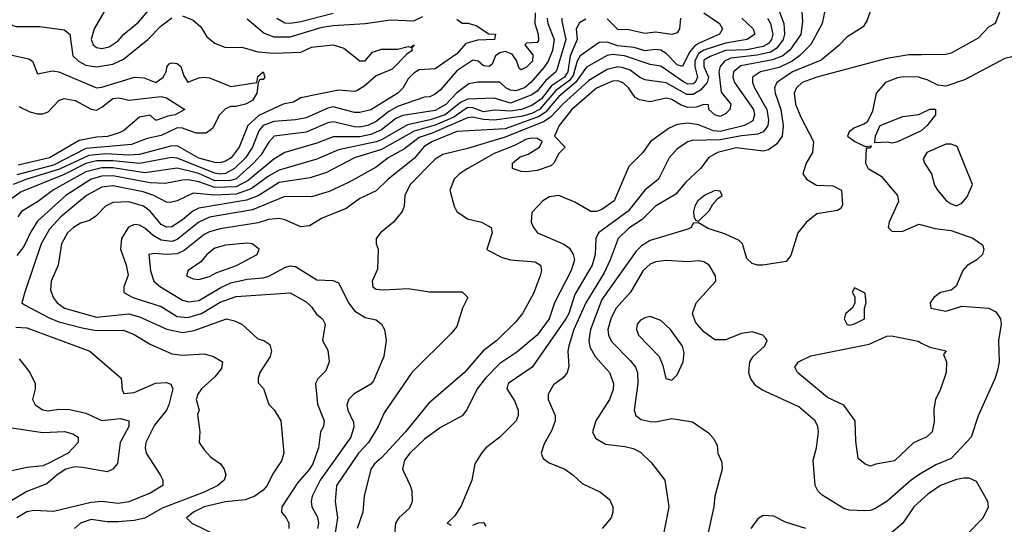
# Model space of a CAD drawing. Header units: inches. Extents: x 1793389 to 1900389, y 320802 to 470796.
# Tile 191 of 256: x 1816644 to 1820308, y 390765 to 392644. Entities that reach past the tile are written whole.
import ezdxf

# ---------------------------------------------------------------- set-up
doc = ezdxf.new("R2010")
doc.units = ezdxf.units.IN
doc.header["$MEASUREMENT"] = 0
doc.layers.add('B8319', color=7, linetype='Continuous')
doc.layers.add('B8329', color=7, linetype='Continuous')

msp = doc.modelspace()

# ---------------------------------------------------------------- linework, layer by layer
at = {"layer": 'B8319', "color": 2}
for points, elevation in [([(1816979.1, 392710), (1816921.3, 392610), (1816910.5, 392570.5), (1816917.3, 392550), (1816930, 392540.5), (1816950, 392536.4), (1816976.8, 392543.2), (1817010, 392566), (1817031.8, 392590), (1817085.6, 392634.4), (1817150, 392710.4)], 262), ([(1819450.6, 392730), (1819486.9, 392630), (1819490.3, 392590), (1819484.4, 392570), (1819461.7, 392538.3), (1819437.1, 392522.9), (1819388.4, 392511.6), (1819290, 392500.3), (1819266.7, 392490), (1819250.3, 392470), (1819245.5, 392450), (1819254.6, 392374.6), (1819290.5, 392330), (1819286, 392310), (1819270, 392294), (1819250, 392283.7), (1819230, 392289.3), (1819208.7, 392310), (1819207.3, 392327.3), (1819190, 392328.7), (1819161.6, 392318.4), (1819130, 392317.4), (1819105.5, 392325.5), (1819070, 392347.3), (1819050, 392351.5), (1818990, 392338), (1818950, 392346), (1818934.2, 392354.2), (1818909.5, 392390), (1818890, 392409.5), (1818870, 392416.3), (1818850, 392415.4), (1818790, 392389.6), (1818698.7, 392310), (1818650.7, 392250), (1818634, 392210), (1818674, 392170), (1818650, 392146), (1818632, 392110), (1818619.8, 392100.2), (1818570, 392082.7), (1818530, 392077.2), (1818510, 392079), (1818478, 392090), (1818478, 392110), (1818506, 392134), (1818536.5, 392143.5), (1818578, 392170), (1818588, 392190), (1818570, 392202), (1818550, 392202.7), (1818530, 392199.6), (1818484.6, 392175.4), (1818410, 392146), (1818311, 392090), (1818281, 392070), (1818261, 392050), (1818244.7, 392010), (1818261, 391950), (1818271, 391930), (1818310, 391902.8), (1818362, 391890), (1818398, 391870), (1818402, 391850), (1818382, 391790), (1818385.4, 391785.4), (1818439.1, 391759.1), (1818470.6, 391750.6), (1818562, 391742), (1818582, 391730), (1818586, 391710), (1818581, 391690), (1818555.2, 391624.8), (1818514.8, 391550), (1818490, 391519), (1818418.8, 391450), (1818368.6, 391411.4), (1818298.8, 391330), (1818165.1, 391214.9), (1818079.1, 391110), (1817990, 391012.3), (1817964, 390990), (1817950.7, 390970), (1817926, 390870), (1817920.5, 390810), (1817899.3, 390750)], 294), ([(1819550.6, 392730), (1819557, 392637), (1819551, 392589), (1819509.4, 392530.6), (1819483.1, 392510), (1819445.7, 392494.3), (1819327.4, 392472.6), (1819300.3, 392450), (1819298, 392430), (1819303.1, 392410), (1819374, 392310), (1819377.7, 392290), (1819372, 392268), (1819340.7, 392250), (1819250, 392228.3), (1819225.2, 392230), (1819170, 392252.3), (1819130, 392258.3), (1819090, 392253.6), (1819060.3, 392239.7), (1818990.7, 392190), (1818963, 392150), (1818910, 392097.2), (1818856.3, 391970), (1818810, 391937), (1818790, 391929.6), (1818769.6, 391929.6), (1818710, 391965.2), (1818650, 391989), (1818615.3, 391984.7), (1818590.9, 391969.1), (1818550, 391926), (1818546.8, 391890), (1818556, 391870), (1818571.3, 391850), (1818668.5, 391808.5), (1818690, 391793.4), (1818703.8, 391770), (1818708.2, 391750), (1818695.8, 391710), (1818634.4, 391590), (1818613.7, 391530), (1818570, 391469.6), (1818493.5, 391406.5), (1818430, 391364.2), (1818377.1, 391310), (1818346, 391270), (1818308, 391192), (1818290.7, 391169.3), (1818210, 391126), (1818150, 391082), (1818095.5, 391030), (1818076.1, 391003.9), (1818068.2, 390970), (1818097.3, 390910), (1818102.8, 390890), (1818104, 390850), (1818094.2, 390825.8), (1818054.8, 390790), (1818042.8, 390770), (1818038.8, 390730)], 298), ([(1819642.4, 392690), (1819630.3, 392629.7), (1819587.9, 392552.1), (1819545.7, 392510), (1819518.4, 392490), (1819470, 392466), (1819400.7, 392450), (1819370.5, 392430), (1819370.4, 392410), (1819378.7, 392390), (1819424.6, 392310), (1819430.2, 392270), (1819427.2, 392250), (1819420.7, 392239.3), (1819410, 392226.6), (1819390, 392217.3), (1819330, 392212.3), (1819250, 392197), (1819145.9, 392194.2), (1819130, 392189.5), (1819090, 392162.7), (1819060.7, 392130), (1819020.7, 392050), (1818970, 392009.5), (1818908.2, 391931.8), (1818798, 391850), (1818788.2, 391830), (1818784.9, 391770), (1818774.6, 391730), (1818710, 391620.9), (1818687.6, 391550), (1818676.5, 391530), (1818550.8, 391350), (1818461, 391290), (1818456, 391270), (1818484.5, 391224.5), (1818498.8, 391190), (1818498.8, 391170), (1818490.8, 391150), (1818430.8, 391090), (1818378.8, 391050), (1818362.8, 391030), (1818338, 390990), (1818326, 390930), (1818286.4, 390833.6), (1818263.6, 390796.4), (1818234, 390770), (1818250, 390762)], 302), ([(1819810, 392678), (1819797.5, 392642.5), (1819782, 392618), (1819721.1, 392578.9), (1819692.3, 392547.7), (1819626.3, 392493.7), (1819519.3, 392450), (1819461.6, 392410), (1819452.2, 392390), (1819454.6, 392370), (1819476.5, 392310), (1819485.3, 392250), (1819480.5, 392210), (1819459.5, 392180.5), (1819430, 392159.3), (1819410, 392155.1), (1819310, 392167.6), (1819241, 392150), (1819208.7, 392131.3), (1819177.3, 392090), (1819121.5, 392038.5), (1819085.1, 391994.9), (1819010, 391949.5), (1818960.2, 391899.8), (1818910, 391867.6), (1818870.4, 391830), (1818841.7, 391750), (1818818.2, 391701.8), (1818750.3, 391590), (1818705.7, 391490), (1818686.7, 391430), (1818683.8, 391410), (1818687.3, 391352.7), (1818681, 391330), (1818667.5, 391312.5), (1818630, 391284), (1818610.7, 391250), (1818610.7, 391230), (1818636, 391170), (1818636, 391150), (1818624.5, 391115.5), (1818595.3, 391064.7), (1818584.7, 391030), (1818592, 391010), (1818614.4, 390994.4), (1818672, 390970), (1818702, 390950), (1818736.9, 390916.9), (1818805.4, 390885.4), (1818838, 390858), (1818851.3, 390830), (1818851.3, 390810), (1818844.7, 390790), (1818811.3, 390750)], 306), ([(1816570, 392654), (1816601, 392630), (1816630, 392619.1), (1816718.8, 392618.8), (1816810, 392606.8), (1816830.6, 392590), (1816841.6, 392510), (1816863, 392490), (1816890, 392475.3), (1816930, 392468.7), (1816990, 392478.7), (1817030, 392497.6), (1817120.9, 392570), (1817170, 392620.7), (1817210, 392650.7)], 258), ([(1818270, 392646), (1818290, 392631), (1818310.9, 392630.9), (1818342.8, 392622.8), (1818390, 392592), (1818414, 392590), (1818411.3, 392570), (1818347.3, 392567.3), (1818304.2, 392555.8), (1818270, 392517.6), (1818190, 392461.2), (1818130, 392457), (1818110, 392445.1), (1818090, 392424.5), (1818070, 392389.6), (1818050.4, 392370), (1817950, 392308.3), (1817910, 392298), (1817890, 392298.9), (1817810, 392319.1), (1817790, 392315.1), (1817710, 392279.1), (1817670, 392271), (1817590, 392264.5), (1817550.4, 392250), (1817534.3, 392230), (1817510.2, 392170), (1817484.4, 392130), (1817443.1, 392090), (1817410, 392071.8), (1817390, 392069.1), (1817370, 392072.5), (1817230, 392128.9), (1817209.3, 392130.7), (1817090, 392108.2), (1816990, 392118.6), (1816930, 392118.9), (1816890, 392108.4), (1816810, 392068.3), (1816650, 392003.1), (1816602.6, 391970)], 262), ([(1817250, 392658.8), (1817290, 392642.8), (1817318, 392618), (1817340.4, 392580.4), (1817370, 392557.3), (1817410, 392541), (1817470, 392542), (1817530, 392524.9), (1817590, 392519.3), (1817690, 392522.8), (1817730, 392541.3), (1817810, 392550.6), (1817850, 392538.4), (1817910, 392490.8), (1817929, 392491), (1817956.5, 392523.5), (1817990, 392534), (1818050, 392534.8), (1818090, 392544.7), (1818098, 392542), (1818112, 392550), (1818102, 392538), (1818104.7, 392530), (1818084, 392516), (1818030, 392459.3), (1817970, 392434.5), (1817924.2, 392395.8), (1817899.3, 392380.7), (1817890, 392376.9), (1817830, 392381.6), (1817690, 392353.6), (1817662.6, 392337.4), (1817624.7, 392330), (1817533.2, 392286.8), (1817493.1, 392250), (1817460.3, 392170), (1817430.3, 392130), (1817410, 392116.9), (1817390, 392111.1), (1817370, 392112.4), (1817310, 392129), (1817232.8, 392172.8), (1817210, 392174.8), (1817090, 392142), (1817050, 392139.1), (1816964.8, 392144.8), (1816901, 392139), (1816792.7, 392087.3), (1816670.5, 392050), (1816620.3, 392030)], 258), ([(1818606.9, 392650), (1818609, 392630), (1818632.6, 392570), (1818626.2, 392530), (1818610.1, 392489.9), (1818594.3, 392465.7), (1818545.7, 392410), (1818522.4, 392390), (1818490, 392379.3), (1818470, 392381.1), (1818452.3, 392390), (1818430, 392412), (1818348.6, 392411.4), (1818315.3, 392404.7), (1818270, 392371.3), (1818230, 392328.7), (1818190, 392305.5), (1818070, 392287.7), (1818044, 392276), (1817990, 392234), (1817950, 392216.5), (1817910, 392208.3), (1817810, 392208.4), (1817750, 392184), (1817630, 392149.7), (1817590, 392125.1), (1817494.6, 392045.4), (1817450, 392021.5), (1817370, 392019.2), (1817310, 392040.7), (1817272.7, 392047.3), (1817250, 392047.1), (1817185.4, 392034.6), (1817130, 392036.5), (1816990, 392062.3), (1816950, 392061.1), (1816910.5, 392050), (1816815.8, 391990), (1816710, 391893.6), (1816685.2, 391854.8), (1816660, 391800), (1816633.4, 391766.6)], 270), ([(1818562.6, 392670), (1818560.9, 392630), (1818572.9, 392590), (1818573.8, 392566.2), (1818570, 392559), (1818530, 392557.2), (1818524, 392550), (1818553.2, 392513.2), (1818552.2, 392490), (1818530, 392467.3), (1818510, 392457.2), (1818502.9, 392462.9), (1818492.6, 392492.6), (1818476.3, 392516.3), (1818450, 392525.7), (1818430, 392521.1), (1818414.4, 392510), (1818402, 392478), (1818391.3, 392470), (1818370, 392472.7), (1818350, 392489.2), (1818330, 392493.2), (1818270, 392454.3), (1818210, 392382.9), (1818190, 392367), (1818170, 392357), (1818150, 392355.1), (1818050, 392320.3), (1818017.9, 392302.1), (1817970, 392265.1), (1817939.1, 392250), (1817910, 392243.5), (1817890, 392245.3), (1817810, 392264), (1817790, 392260.4), (1817710, 392225.7), (1817591, 392210), (1817571.4, 392188.6), (1817540.7, 392139.3), (1817514.3, 392110), (1817450, 392051.8), (1817430, 392044.9), (1817370, 392044.2), (1817310, 392071.2), (1817230, 392090.8), (1817110, 392073.5), (1816990, 392092.5), (1816950, 392092.7), (1816890, 392077.3), (1816769.4, 392010.6), (1816710, 391966), (1816650.6, 391930), (1816637.1, 391910)], 266), ([(1818661.1, 392650), (1818661.7, 392638.3), (1818675.9, 392570), (1818642.2, 392457.8), (1818638.7, 392450), (1818601.9, 392418.1), (1818570, 392377.7), (1818550, 392364.8), (1818470, 392333.8), (1818410, 392351.8), (1818310, 392348.3), (1818283.6, 392336.4), (1818227.4, 392290), (1818171.6, 392271.6), (1818087.3, 392252.7), (1817990, 392196.2), (1817970, 392189), (1817830, 392159.7), (1817750, 392125.4), (1817610, 392084.2), (1817570, 392061.4), (1817505.3, 392014.7), (1817450, 391994.7), (1817370.6, 391990.6), (1817290, 391998.3), (1817230, 391969.6), (1817203.9, 391963.9), (1817190, 391965.1), (1817143.7, 391990), (1817103, 392003), (1816990, 392025.1), (1816950, 392021), (1816892.7, 391990), (1816797, 391910), (1816755.3, 391864.7), (1816724.2, 391810), (1816662.8, 391630), (1816652, 391590), (1816662, 391582), (1816753.5, 391533.5), (1816790, 391519.6), (1816876.3, 391496.3), (1816930, 391487), (1817030, 391488.4), (1817070, 391472.4), (1817130, 391435.5), (1817210, 391400.5), (1817250, 391394.9), (1817330, 391400.5), (1817364.7, 391390), (1817398, 391370), (1817394.6, 391345.4), (1817370, 391314), (1817321, 391270), (1817306.8, 391250), (1817301, 391230), (1817311.3, 391190), (1817306, 391174), (1817314.8, 391110), (1817311.3, 391070), (1817330, 391042), (1817355.3, 391015.3), (1817391.3, 390990), (1817404.7, 390970), (1817411, 390950), (1817404.7, 390930), (1817381, 390910), (1817330, 390884.7), (1817174.3, 390825.7), (1817110, 390788.3), (1817070, 390779.1), (1817010, 390774), (1816970, 390774.7), (1816910, 390783.6), (1816870.8, 390770), (1816848, 390750)], 274), ([(1818750, 392646.6), (1818727.4, 392632.6), (1818714.9, 392610), (1818717.7, 392570), (1818691.8, 392510), (1818684, 392450), (1818671.7, 392430), (1818622.5, 392397.5), (1818585.2, 392350), (1818550, 392324.4), (1818510.6, 392309.4), (1818470, 392303.2), (1818412.3, 392307.7), (1818370, 392301.4), (1818330, 392316), (1818310, 392317.5), (1818259.1, 392280.9), (1818190, 392251.7), (1818111.2, 392228.8), (1817990, 392160.3), (1817890.2, 392129.8), (1817785.1, 392074.9), (1817724.9, 392055.1), (1817610, 392038.5), (1817531.5, 391988.5), (1817488, 391972), (1817310, 391942.6), (1817288.2, 391931.8), (1817250, 391898.7), (1817210, 391873.3), (1817190, 391871.6), (1817170, 391881.6), (1817130, 391931.8), (1817105.2, 391950), (1817050, 391966), (1816990, 391963.7), (1816962.8, 391950), (1816927.3, 391912.7), (1816903.5, 391896.5), (1816870, 391886), (1816844, 391870), (1816822, 391850), (1816799.1, 391810), (1816786.8, 391730), (1816760.5, 391670), (1816758.5, 391638.5), (1816768, 391610), (1816783, 391590), (1816810.7, 391570), (1816930, 391536.5), (1817050, 391548.9), (1817090, 391538), (1817191.5, 391491.5), (1817250, 391479.5), (1817292.6, 391487.4), (1817414, 391530), (1817443.5, 391523.5), (1817470.5, 391510.5), (1817530, 391456), (1817552, 391450), (1817574.4, 391434.4), (1817581, 391410), (1817576, 391390), (1817538, 391330), (1817531.3, 391310), (1817531.6, 391291.6), (1817550.7, 391270.7), (1817571.1, 391211.1), (1817590.9, 391190.9), (1817616, 391150), (1817626.8, 391030), (1817618.5, 391001.5), (1817586.2, 390953.8), (1817564.9, 390910), (1817550, 390892.7), (1817518.8, 390870), (1817483.1, 390856.9), (1817410, 390848.5), (1817331, 390830), (1817290.8, 390810), (1817264.7, 390790), (1817284.7, 390770), (1817446.8, 390690)], 278), ([(1819189.2, 392669.2), (1819247.3, 392630), (1819259.1, 392610), (1819247.3, 392590), (1819170, 392556), (1819154.7, 392545.3), (1819136.3, 392523.7), (1819110.3, 392469.7), (1819090, 392476.3), (1819050, 392518), (1819030, 392531.2), (1819010, 392533.3), (1818970, 392527.6), (1818930, 392540.9), (1818870, 392547.3), (1818830, 392561), (1818800.3, 392559.7), (1818730, 392509.7), (1818718.4, 392490), (1818703.3, 392436.7), (1818690, 392418), (1818639.5, 392380.4), (1818578, 392310), (1818550, 392294.4), (1818510, 392283.4), (1818410.2, 392269.8), (1818370, 392272.6), (1818330, 392281.8), (1818310, 392279.3), (1818178.3, 392221.7), (1818130, 392206), (1818076.3, 392163.7), (1818014.9, 392130), (1817970, 392095.1), (1817870, 392039.6), (1817795.4, 392004.6), (1817730, 391984.2), (1817630, 391986.3), (1817510, 391935.6), (1817350, 391908.5), (1817310, 391889.7), (1817230, 391825.4), (1817210, 391818.5), (1817170, 391822.7), (1817140.9, 391840.9), (1817110, 391867.8), (1817090, 391879.6), (1817070, 391882), (1817048.9, 391871.1), (1817023.1, 391830), (1817019.5, 391790), (1817040.5, 391730), (1817047.3, 391692.7), (1817031, 391650), (1817031.3, 391630), (1817042.5, 391622.5), (1817064.7, 391610), (1817170, 391576.4), (1817230, 391539.5), (1817270, 391535.6), (1817320.9, 391550), (1817390, 391592.9), (1817450, 391613.7), (1817650, 391626.8), (1817710, 391594), (1817730, 391574.8), (1817748.2, 391548.2), (1817771, 391530), (1817781, 391510), (1817771.3, 391450), (1817790, 391414), (1817796, 391370), (1817783.5, 391336.5), (1817753.2, 391306.8), (1817744.9, 391290), (1817752.7, 391212.7), (1817776.3, 391150), (1817774, 391130), (1817762.8, 391110), (1817756, 391050), (1817734.4, 390990), (1817722.4, 390970), (1817678.6, 390921.5), (1817618.8, 390830), (1817618, 390810), (1817636, 390790), (1817646, 390770), (1817646, 390750)], 282), ([(1819330.6, 392650), (1819373.4, 392610), (1819379.1, 392590), (1819350.8, 392570), (1819270, 392556.8), (1819190, 392530.6), (1819170, 392518), (1819155.9, 392490), (1819156.1, 392470), (1819166.5, 392430), (1819157, 392410), (1819150, 392405.3), (1819130, 392404.5), (1819110, 392415.1), (1819030, 392471.3), (1818990, 392476.9), (1818894, 392510), (1818850, 392514.2), (1818830, 392511.1), (1818753.2, 392466.8), (1818712, 392410), (1818650, 392357.7), (1818600, 392300), (1818576.7, 392283.3), (1818450, 392238.2), (1818270, 392227.3), (1818180.5, 392190), (1818148.6, 392171.4), (1818112.1, 392127.9), (1818015.5, 392050), (1817970, 392007), (1817910, 391978), (1817859.3, 391940.7), (1817770, 391905.2), (1817722.8, 391877.2), (1817690, 391873.2), (1817630, 391899.3), (1817610, 391903.7), (1817570, 391899.6), (1817531.7, 391888.3), (1817390, 391865.4), (1817350, 391854.3), (1817330, 391844.7), (1817255.6, 391784.4), (1817230, 391772.4), (1817189.7, 391769.7), (1817145.8, 391774.2), (1817124.7, 391770), (1817130.5, 391709.5), (1817143, 391670), (1817167.3, 391650), (1817250, 391599.5), (1817273.5, 391593.5), (1817310, 391598.9), (1817392.4, 391647.6), (1817430, 391664.4), (1817490, 391678), (1817550, 391682.6), (1817570.9, 391689.1), (1817630, 391721.6), (1817650, 391728), (1817670, 391725.5), (1817750, 391675.5), (1817810, 391672.7), (1817830, 391664), (1817868.7, 391588.7), (1817890, 391560.7), (1817930, 391535.5), (1817970, 391526.8), (1817990, 391510.8), (1818002, 391490), (1818007.3, 391450), (1817999.1, 391390), (1817959.9, 391300.1), (1817950, 391286.6), (1817888.5, 391251.5), (1817868.4, 391231.6), (1817860.7, 391210), (1817864.9, 391190), (1817886.2, 391146.2), (1817887.9, 391127.9), (1817876.4, 391090), (1817762, 390930), (1817732.7, 390870), (1817728.4, 390850), (1817730.4, 390830), (1817751.5, 390791.5), (1817755.3, 390770), (1817752, 390750)], 286), ([(1817490, 392647.3), (1817554, 392594), (1817590, 392580.9), (1817650, 392580.8), (1817770, 392615.8), (1817810, 392622), (1817930, 392630.2), (1818024.1, 392644.1), (1818110, 392640.4), (1818144, 392656)], 262), ([(1817600.5, 392650), (1817630, 392632.4), (1817650, 392631.8), (1817690, 392637.7), (1817810, 392667.9)], 266), ([(1819426.7, 392650), (1819437.4, 392630), (1819446.7, 392590), (1819441.3, 392570), (1819430, 392555.4), (1819410, 392544.5), (1819350, 392532.2), (1819270, 392529), (1819212.7, 392507.3), (1819190, 392493.5), (1819189.3, 392470), (1819207.1, 392430), (1819201.8, 392410), (1819177.7, 392382.3), (1819150, 392366), (1819126.2, 392366.2), (1819050, 392408.6), (1818970, 392420.5), (1818950, 392429.7), (1818915.6, 392455.6), (1818890, 392465.3), (1818870, 392468.7), (1818830, 392459.2), (1818762.1, 392417.9), (1818664.4, 392330), (1818618.8, 392281.2), (1818595, 392265), (1818450, 392207.3), (1818310, 392164.4), (1818218, 392142), (1818190, 392124.5), (1818097.1, 392030), (1818077.3, 391990), (1818074.8, 391950), (1818066.8, 391930), (1818034.8, 391890), (1817986, 391850), (1817971, 391830), (1817971, 391810), (1817978, 391790), (1817975.3, 391715.3), (1817956, 391670), (1817958, 391650), (1817970, 391641), (1817998, 391638), (1818090, 391643), (1818169.4, 391630.6), (1818290, 391631), (1818312, 391610), (1818291.3, 391570), (1818270, 391502), (1818250, 391475.3), (1818102.8, 391330), (1817999.8, 391180.2), (1817977.3, 391130), (1817942.4, 391070), (1817904.9, 391030), (1817823.1, 390910), (1817817.6, 390850), (1817826.4, 390790), (1817814, 390710)], 290), ([(1819103, 392650), (1819098.8, 392610), (1819090, 392595.3), (1819070.6, 392589.4), (1819010, 392598), (1818970, 392592.3), (1818910, 392606.3), (1818870, 392607), (1818830, 392647)], 278), ([(1816610, 392513.4), (1816678, 392498), (1816691.3, 392490), (1816710, 392442), (1816766.6, 392453.4), (1816790, 392450.5), (1816930, 392390.4), (1816950, 392392.4), (1817070.7, 392430.7), (1817107.7, 392427.7), (1817150, 392410.8), (1817178, 392430), (1817189.2, 392450), (1817193.2, 392470), (1817200.1, 392479.9), (1817210, 392484), (1817230, 392480.5), (1817244, 392470), (1817254.6, 392434.6), (1817270, 392411), (1817310, 392427.3), (1817330, 392430.7), (1817350, 392427.3), (1817430, 392394.8), (1817526, 392410), (1817530, 392432), (1817549.5, 392450.5), (1817556, 392430), (1817550, 392422), (1817538, 392422), (1817530.9, 392409.1), (1817526, 392370), (1817510, 392342.9), (1817484.7, 392330), (1817450, 392320.7), (1817430, 392320.9), (1817410, 392312.7), (1817387, 392290), (1817361.1, 392238.9), (1817337.8, 392222.2), (1817301.1, 392221.1), (1817250, 392240.5), (1817230, 392241.1), (1817170, 392213.5), (1817118.3, 392201.7), (1817060.5, 392179.5), (1816890, 392164.1), (1816770, 392103), (1816633.8, 392066.2)], 254), ([(1820000, 392513.1), (1819952.7, 392512.7), (1819870, 392499.6), (1819610.3, 392429.7), (1819556, 392410), (1819534, 392390), (1819525.5, 392370), (1819530.6, 392330), (1819550, 392281), (1819598, 392190), (1819593.4, 392150), (1819570.7, 392110), (1819558, 392070), (1819571, 392050), (1819608.4, 392028.4), (1819670, 392026), (1819702, 392010), (1819705.4, 391954.6), (1819698.8, 391941.2), (1819686.4, 391933.6), (1819610, 391920.9), (1819570, 391889.4), (1819539.3, 391850), (1819513.8, 391766.2), (1819495.6, 391744.4), (1819409.6, 391729.6), (1819389.6, 391729.6), (1819370, 391736), (1819350, 391755.3), (1819333.2, 391810), (1819321.5, 391821.5), (1819270, 391846), (1819206.3, 391866.3), (1819170, 391888), (1819150, 391886), (1819142, 391870), (1819130, 391864), (1818990, 391821.6), (1818958, 391802), (1818937.4, 391782.6), (1818810, 391602), (1818767.4, 391490), (1818762, 391450), (1818765.7, 391425.7), (1818785.5, 391390), (1818839.1, 391330), (1818853.4, 391290), (1818852.5, 391267.5), (1818839.1, 391230), (1818787.7, 391150), (1818774.8, 391110), (1818786, 391086), (1818823.8, 391063.8), (1818895.2, 391055.2), (1818927.1, 391047.1), (1818953.7, 391033.7), (1818994.4, 390994.4), (1819044.7, 390930), (1819058.8, 390830), (1819036, 390710)], 310), ([(1820000, 392426.7), (1819990, 392429.6), (1819931.4, 392431.4), (1819910, 392427.3), (1819866, 392410), (1819831, 392370), (1819816.9, 392303.1), (1819796.9, 392263.1), (1819785.4, 392254.6), (1819750, 392242), (1819730, 392226), (1819724.7, 392210), (1819752, 392190), (1819790, 392172), (1819814, 392174), (1819806, 392166), (1819794, 392166), (1819791, 392110), (1819801, 392090), (1819850, 392061), (1819910.7, 391990), (1819913.4, 391966.6), (1819878.8, 391890), (1819876, 391870), (1819890, 391856), (1819930, 391857.3), (1819990, 391882.8), (1820000, 391880.1)], 314), ([(1816641.2, 392321.2), (1816681.4, 392301.4), (1816710, 392293.6), (1816730, 392293.6), (1816750, 392301.1), (1816790, 392343), (1816810, 392350.4), (1816850, 392343), (1816910, 392310.5), (1816930, 392307.7), (1816950, 392318), (1816990, 392350.3), (1817013.1, 392353.1), (1817050, 392344.9), (1817170, 392358), (1817190, 392353.4), (1817258, 392310), (1817222, 392290), (1817194.7, 392285.3), (1817154, 392270), (1817148.7, 392270), (1817130, 392288.7), (1817090, 392281.2), (1817030.7, 392230), (1817010, 392221.3), (1816971.1, 392208.9), (1816930, 392206.2), (1816865.8, 392194.2), (1816755.5, 392130), (1816637.8, 392102.2)], 250), ([(1820000, 392231.1), (1819998.8, 392230), (1819910, 392189.2), (1819890, 392184), (1819872, 392188), (1819826, 392186), (1819828.4, 392211.6), (1819846, 392250), (1819930, 392284), (1819989.4, 392290.6), (1820000, 392296)], 314), ([(1820000, 390955.4), (1819990, 390949.6), (1819960.7, 390930), (1819870.8, 390850), (1819830, 390826), (1819810, 390817.2), (1819790, 390816), (1819730, 390818), (1819710, 390823.7), (1819630, 390873.2), (1819613.2, 390890), (1819603.7, 390910), (1819596.5, 391003.5), (1819609, 391050), (1819616, 391110), (1819613.2, 391130), (1819604, 391150), (1819542.7, 391202.7), (1819405.4, 391265.4), (1819382.4, 391282.4), (1819363.7, 391310), (1819357, 391330), (1819360.9, 391370), (1819372.7, 391390), (1819417.2, 391430), (1819425.2, 391450), (1819418.9, 391458.9), (1819408.7, 391470), (1819370, 391482), (1819330, 391476.2), (1819270, 391452), (1819230, 391452), (1819190, 391482), (1819158.3, 391518.3), (1819147, 391550), (1819160.7, 391590), (1819234, 391670), (1819233.2, 391690), (1819209, 391730), (1819190, 391742.7), (1819170, 391746.6), (1819130, 391742.9), (1819050, 391747.6), (1819010, 391742.9), (1818990, 391734), (1818964.4, 391710), (1818916.3, 391630), (1818863.8, 391570), (1818845.4, 391534.6), (1818832.4, 391490), (1818834.9, 391470), (1818846.1, 391446.1), (1818915.8, 391375.8), (1818935.5, 391350), (1818943, 391330), (1818944.4, 391290), (1818930.7, 391190), (1818936, 391170), (1818955.9, 391155.9), (1818990, 391147.7), (1819010, 391147.3), (1819070, 391159.1), (1819147.1, 391147.1), (1819206.4, 391106.4), (1819225.4, 391085.4), (1819239.6, 391059.6), (1819242, 391030), (1819256.9, 390996.9), (1819258, 390970), (1819230.8, 390870), (1819226.8, 390830), (1819187.3, 390650)], 314), ([(1816630, 391499.5), (1816670, 391497), (1816904.7, 391410), (1817022, 391310), (1817025.4, 391265.4), (1817032, 391252), (1817070, 391256), (1817149.6, 391290.4), (1817190, 391293.4), (1817206.8, 391286.8), (1817213.4, 391270), (1817199.3, 391210), (1817190.4, 391190), (1817145.9, 391134.2), (1817113.4, 391070), (1817110.7, 391050), (1817114.8, 391030), (1817166.8, 390950), (1817176, 390930), (1817176, 390910), (1817130, 390880.9), (1817050, 390849.5), (1817010, 390842.9), (1816950, 390849.6), (1816910, 390846.3), (1816770, 390813.6), (1816696.6, 390816.6), (1816670, 390811.3), (1816633, 390790)], 270), ([(1820000, 391082), (1819970, 391068.7), (1819898.5, 391001.5), (1819830, 390988.7), (1819810, 390982), (1819790, 390988.7), (1819764, 391010), (1819754.6, 391074.6), (1819753.2, 391150), (1819710, 391208.7), (1819650, 391237.2), (1819538, 391330), (1819528.7, 391350), (1819542, 391370), (1819587.7, 391392.3), (1819804.4, 391435.6), (1819870, 391465.5), (1819887.5, 391467.5), (1819987.1, 391447.1), (1820000, 391440.3)], 310), ([(1816642, 391382), (1816682, 391330), (1816702, 391290), (1816702, 391270), (1816692, 391230), (1816702, 391210), (1816730, 391191.3), (1816750, 391187.3), (1816790, 391194), (1816830, 391193), (1816890, 391179.5), (1816950, 391152), (1817019.3, 391159.3), (1817050.4, 391150.4), (1817050.6, 391130), (1817018.4, 391070), (1817007.9, 390992.1), (1816991, 390970), (1816970, 390960.9), (1816877.2, 390977.2), (1816850, 390978.7), (1816816, 390970), (1816782.8, 390950), (1816744.5, 390915.5), (1816670, 390887), (1816590, 390839.5)], 266), ([(1816590, 391127.6), (1816730, 391107.2), (1816810.5, 391110.5), (1816842, 391102), (1816862, 391090), (1816862, 391070), (1816824, 391030), (1816750, 390991.1), (1816730, 390983.5), (1816670, 390977.2), (1816610, 390963.1)], 262), ([(1820000, 390856.9), (1819970.6, 390830), (1819930, 390769), (1819870, 390719)], 318), ([(1818330, 390762), (1818350, 390771.3), (1818370, 390772), (1818378, 390758)], 302), ([(1819569.5, 390749.5), (1819493.6, 390773.6), (1819450, 390795.3), (1819410, 390798), (1819390, 390786), (1819364.7, 390750)], 318)]:
    msp.add_lwpolyline(points, dxfattribs=dict(at, elevation=elevation))
for points, elevation in [([(1819230, 392008), (1819192, 391990), (1819167.3, 391970), (1819156, 391950), (1819151.3, 391930), (1819152, 391912), (1819158, 391898), (1819170, 391894), (1819210, 391932), (1819222.7, 391957.3), (1819241.2, 391978.8), (1819258, 391990), (1819250, 392006)], 310), ([(1817490, 391812), (1817410, 391805.1), (1817370, 391793.6), (1817340.7, 391770), (1817318, 391742), (1817271.3, 391710), (1817264.7, 391690), (1817290, 391678.8), (1817310, 391677.3), (1817350, 391688.2), (1817377.2, 391702.8), (1817451, 391729), (1817528, 391770), (1817535.3, 391790), (1817509.1, 391809.1)], 290), ([(1819750, 391646), (1819742, 391630), (1819752, 391612), (1819751.6, 391588.4), (1819742, 391570), (1819718, 391550), (1819711.3, 391530), (1819722, 391510), (1819730, 391507.3), (1819750, 391511.3), (1819788, 391530), (1819788, 391570), (1819794, 391590), (1819790, 391626)], 314), ([(1818990, 391539), (1818970, 391534), (1818954.4, 391525.6), (1818941, 391510), (1818938.8, 391490), (1818946.8, 391470), (1819022.8, 391390), (1819036.8, 391356.8), (1819047.7, 391307.7), (1819070, 391302), (1819090, 391322), (1819113.2, 391370), (1819116.5, 391403.5), (1819110, 391428), (1819065.2, 391490), (1819030, 391524)], 318)]:
    msp.add_lwpolyline(points, close=True, dxfattribs=dict(at, elevation=elevation))
at = {"layer": 'B8329', "color": 2}
for points, elevation in [([(1820000, 393118.4), (1820019.9, 393099.9), (1820138, 393018), (1820170, 392986), (1820210, 392958), (1820230, 392932), (1820221, 392890), (1820230.9, 392850.9), (1820244.7, 392830), (1820246, 392810), (1820281, 392750), (1820295.3, 392715.3), (1820295.3, 392684.7), (1820274, 392630), (1820250, 392618), (1820210, 392575.3), (1820110, 392519), (1820090, 392514), (1820000, 392513.1)], 310), ([(1820778, 392710), (1820891.3, 392630), (1820911, 392610), (1820911.3, 392590), (1820892, 392570), (1820850.4, 392549.6), (1820710.5, 392509.5), (1820650, 392484), (1820590, 392484), (1820530, 392506), (1820470, 392519.5), (1820410, 392517.6), (1820366.9, 392513.1), (1820310, 392499.6), (1820159.9, 392420.1), (1820090, 392397.2), (1820060.2, 392400.2), (1820020.7, 392420.7), (1820000, 392426.7)], 314), ([(1820000, 392296), (1820030, 392311.3), (1820051, 392311), (1820051, 392290), (1820021, 392250), (1820000, 392231.1)], 314), ([(1820000, 391880.1), (1820050, 391866.4), (1820110, 391859.3), (1820190.5, 391830.5), (1820226.4, 391806.4), (1820231, 391790), (1820226.8, 391770), (1820206, 391750), (1820170, 391729.3), (1820153.4, 391710), (1820128.1, 391651.9), (1820110, 391637.2), (1820070, 391628.7), (1820046, 391610), (1820032, 391590), (1820034, 391570), (1820090, 391558.8), (1820150, 391577.3), (1820250, 391570.5), (1820275.8, 391555.8), (1820293, 391530), (1820296.3, 391510), (1820286, 391450), (1820288, 391370), (1820282.5, 391337.5), (1820272.8, 391307.2), (1820210, 391168.7), (1820184, 391090), (1820110.3, 391009.7), (1820053.3, 390986.7), (1820000, 390955.4)], 314), ([(1820000, 391440.3), (1820030, 391424.7), (1820091.3, 391411.3), (1820082, 391398), (1820092, 391370), (1820091.3, 391330), (1820070, 391268), (1820051, 391230), (1820046, 391194), (1820046.4, 391146.4), (1820038.8, 391110), (1820018, 391090), (1820000, 391082)], 310), ([(1820000, 390597), (1820030, 390614.8), (1820102, 390678), (1820170, 390728), (1820229.4, 390790), (1820249.3, 390830), (1820246, 390850), (1820204.1, 390924.1), (1820176.6, 390936.6), (1820157, 390937), (1820130, 390931.8), (1820070, 390909.6), (1820022.5, 390877.5), (1820000, 390856.9)], 318)]:
    msp.add_lwpolyline(points, dxfattribs=dict(at, elevation=elevation))
at = {"layer": 'B8329', "color": 2, "elevation": 318}
msp.add_lwpolyline([(1820110, 392181.2), (1820090, 392180.9), (1820018.8, 392150), (1820005.5, 392125.5), (1820010.7, 392110), (1820037.3, 392070), (1820048.3, 392028.3), (1820058.8, 392010), (1820090.7, 391970.7), (1820110, 391958.8), (1820130, 391951), (1820150, 391961), (1820170, 391984.7), (1820188.7, 392030), (1820132, 392172)], close=True, dxfattribs=at)

doc.saveas('drawing.dxf')
